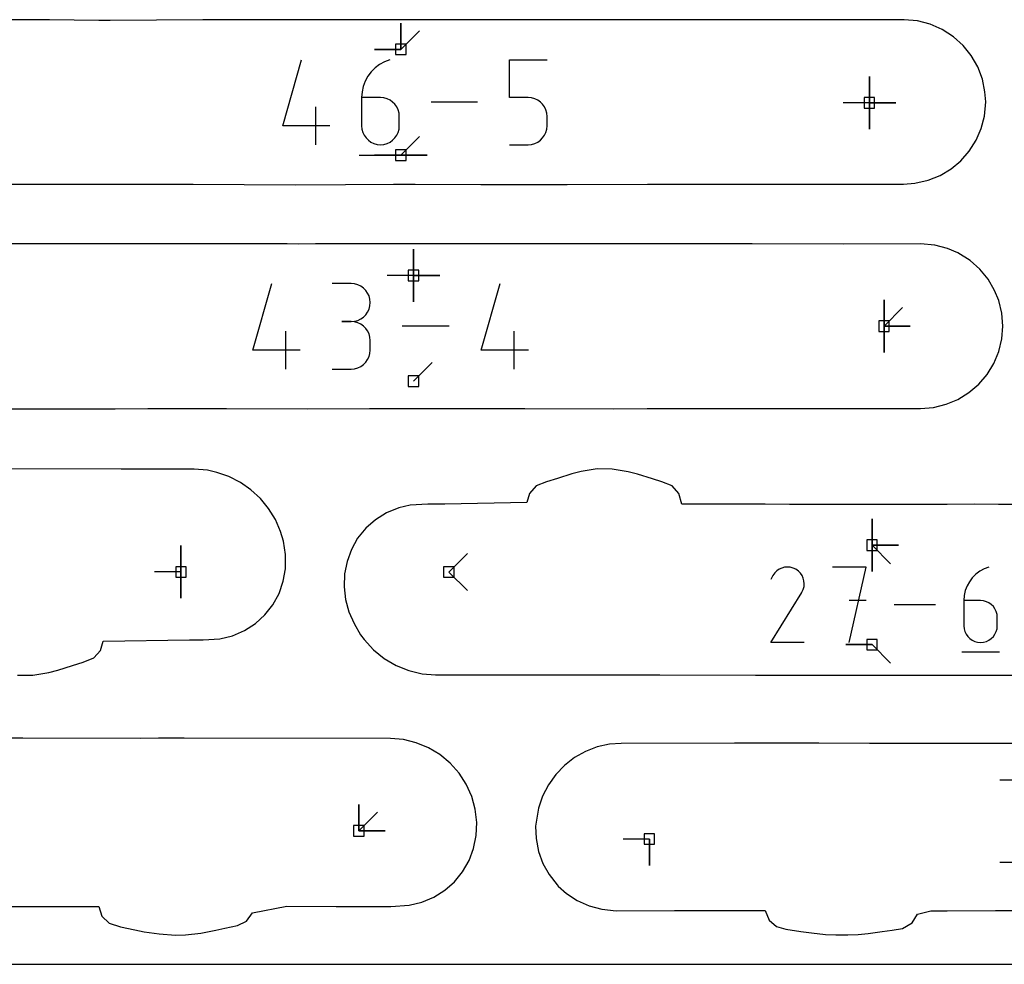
# Model space of a CAD drawing. Extents: x 0 to 600, y 0 to 900.
# Tile 17 of 56: x 166 to 219, y 0 to 51. Entities that reach past the tile are written whole.
import ezdxf

# ---------------------------------------------------------------- set-up
doc = ezdxf.new("R2010")
doc.units = 0

msp = doc.modelspace()

# ---------------------------------------------------------------- linework, layer by layer
at = {"layer": 'annotation', "color": 1}
for p, q in [((186.659669, 49.6263), (186.659669, 51.05505)), ((186.659669, 49.6263), (186.659669, 51.05505)), ((186.659669, 51.05505), (186.659669, 49.6263)), ((186.659669, 49.6263), (186.659669, 51.05505)), ((186.659669, 51.05505), (186.659669, 49.6263)), ((186.659669, 49.6263), (187.669947, 50.636579)), ((186.659669, 49.6263), (185.230919, 49.6263)), ((186.659669, 49.6263), (185.230919, 49.6263)), ((185.230919, 49.6263), (186.659669, 49.6263)), ((180.247952, 45.480312), (181.26901, 49.061231)), ((185.263651, 48.621), (185.051391, 48.407839)), ((185.505557, 48.803424), (185.263651, 48.621)), ((185.774351, 48.951404), (185.505557, 48.803424)), ((186.067272, 49.061231), (185.774351, 48.951404)), ((186.067272, 49.061231), (186.067272, 49.061231)), ((192.547492, 47.010743), (192.547492, 49.061231)), ((192.547492, 49.061231), (194.592494, 49.061231)), ((184.871536, 48.167648), (184.726845, 47.904136)), ((185.051391, 48.407839), (184.871536, 48.167648)), ((212.081586, 46.731583), (212.081586, 48.160333)), ((212.081586, 46.731583), (212.081586, 48.160333)), ((212.081586, 48.160333), (212.081586, 46.731583)), ((212.081586, 46.731583), (212.081586, 48.160333)), ((212.081586, 48.160333), (212.081586, 46.731583)), ((212.081586, 46.731583), (212.081586, 48.160333)), ((212.081586, 48.160333), (212.081586, 46.731583)), ((184.620079, 47.621009), (184.553995, 47.321975)), ((184.726845, 47.904136), (184.620079, 47.621009)), ((184.553995, 47.321975), (184.531354, 47.010743)), ((182.038268, 44.456655), (182.038268, 46.501658)), ((184.531354, 47.010743), (184.531354, 45.480312)), ((185.553855, 47.010743), (184.531354, 47.010743)), ((185.737755, 46.994331), (185.553855, 47.010743)), ((185.910797, 46.947), (185.737755, 46.994331)), ((186.070106, 46.871603), (185.910797, 46.947)), ((186.212801, 46.770994), (186.070106, 46.871603)), ((186.336006, 46.648029), (186.212801, 46.770994)), ((186.436842, 46.505561), (186.336006, 46.648029)), ((186.512431, 46.346445), (186.436842, 46.505561)), ((190.821209, 46.758943), (188.303506, 46.758943)), ((193.569993, 47.010743), (192.547492, 47.010743)), ((193.753588, 46.994331), (193.569993, 47.010743)), ((193.926469, 46.947), (193.753588, 46.994331)), ((194.08573, 46.871603), (193.926469, 46.947)), ((194.228463, 46.770994), (194.08573, 46.871603)), ((194.351763, 46.648029), (194.228463, 46.770994)), ((194.452723, 46.505561), (194.351763, 46.648029)), ((194.528436, 46.346445), (194.452723, 46.505561)), ((212.081586, 46.731583), (210.652836, 46.731583)), ((212.081586, 46.731583), (213.510336, 46.731583)), ((212.081586, 46.731583), (213.510336, 46.731583)), ((213.510336, 46.731583), (212.081586, 46.731583)), ((212.081586, 46.731583), (212.081586, 45.302833)), ((212.081586, 46.731583), (213.510336, 46.731583)), ((213.510336, 46.731583), (212.081586, 46.731583)), ((212.081586, 46.731583), (212.081586, 45.302833)), ((212.081586, 45.302833), (212.081586, 46.731583)), ((186.559896, 46.173535), (186.512431, 46.346445)), ((186.576356, 45.989685), (186.559896, 46.173535)), ((186.576356, 45.480312), (186.576356, 45.989685)), ((186.576356, 45.989685), (186.576356, 45.989685)), ((194.575995, 46.173535), (194.528436, 46.346445)), ((194.592494, 45.989685), (194.575995, 46.173535)), ((194.592494, 45.480312), (194.592494, 45.989685)), ((194.592494, 45.989685), (194.592494, 45.989685)), ((182.804638, 45.480312), (180.247952, 45.480312)), ((184.531354, 45.480312), (184.531354, 45.480312)), ((184.531354, 45.480312), (184.547863, 45.296373)), ((186.559896, 45.296373), (186.576356, 45.480312)), ((194.575985, 45.296373), (194.592494, 45.480312)), ((184.547863, 45.296373), (184.595446, 45.123224)), ((184.595446, 45.123224), (184.671189, 44.963762)), ((184.671189, 44.963762), (184.77218, 44.820884)), ((186.336006, 44.820884), (186.436842, 44.963762)), ((186.436842, 44.963762), (186.512431, 45.123224)), ((186.512431, 45.123224), (186.559896, 45.296373)), ((186.659669, 43.891587), (187.669947, 44.901865)), ((194.351668, 44.820884), (194.452659, 44.963762)), ((194.452659, 44.963762), (194.528403, 45.123224)), ((194.528403, 45.123224), (194.575985, 45.296373)), ((184.77218, 44.820884), (184.895503, 44.697487)), ((184.895503, 44.697487), (185.038247, 44.596469)), ((185.038247, 44.596469), (185.197496, 44.520726)), ((185.197496, 44.520726), (185.370336, 44.473156)), ((185.370336, 44.473156), (185.553855, 44.456655)), ((185.553855, 44.456655), (185.737755, 44.473156)), ((185.553855, 44.456655), (185.553855, 44.456655)), ((185.737755, 44.473156), (185.910797, 44.520726)), ((185.910797, 44.520726), (186.070106, 44.596469)), ((186.070106, 44.596469), (186.212801, 44.697487)), ((186.212801, 44.697487), (186.336006, 44.820884)), ((192.547492, 44.456655), (193.569993, 44.456655)), ((193.569993, 44.456655), (193.753512, 44.473156)), ((193.569993, 44.456655), (193.569993, 44.456655)), ((193.753512, 44.473156), (193.926353, 44.520726)), ((193.926353, 44.520726), (194.085601, 44.596469)), ((194.085601, 44.596469), (194.228345, 44.697487)), ((194.228345, 44.697487), (194.351668, 44.820884)), ((184.403289, 43.881083), (186.705577, 43.881083)), ((186.659669, 43.891587), (185.230919, 43.891587)), ((186.659669, 43.891587), (185.230919, 43.891587)), ((185.230919, 43.891587), (186.659669, 43.891587)), ((186.659669, 43.891587), (188.088419, 43.891587)), ((186.659669, 43.891587), (188.088419, 43.891587)), ((188.088419, 43.891587), (186.659669, 43.891587)), ((186.659669, 43.891587), (188.088419, 43.891587)), ((188.088419, 43.891587), (186.659669, 43.891587)), ((187.350339, 37.365572), (187.350339, 38.794322)), ((187.350339, 37.365572), (187.350339, 38.794322)), ((187.350339, 38.794322), (187.350339, 37.365572)), ((187.350339, 37.365572), (187.350339, 38.794322)), ((187.350339, 38.794322), (187.350339, 37.365572)), ((187.350339, 37.365572), (187.350339, 38.794322)), ((187.350339, 38.794322), (187.350339, 37.365572)), ((178.622293, 33.319477), (179.650726, 36.926264)), ((183.966523, 36.920883), (182.936636, 36.920883)), ((184.151751, 36.904257), (183.966523, 36.920883)), ((184.326044, 36.856345), (184.151751, 36.904257)), ((187.350339, 37.365572), (185.921589, 37.365572)), ((187.350339, 37.365572), (188.779089, 37.365572)), ((187.350339, 37.365572), (188.779089, 37.365572)), ((188.779089, 37.365572), (187.350339, 37.365572)), ((187.350339, 37.365572), (187.350339, 35.936822)), ((187.350339, 37.365572), (188.779089, 37.365572)), ((188.779089, 37.365572), (187.350339, 37.365572)), ((187.350339, 37.365572), (187.350339, 35.936822)), ((187.350339, 35.936822), (187.350339, 37.365572)), ((191.010678, 33.319477), (192.039111, 36.926264)), ((184.486503, 36.780092), (184.326044, 36.856345)), ((184.630229, 36.678446), (184.486503, 36.780092)), ((184.754324, 36.554353), (184.630229, 36.678446)), ((184.855888, 36.41076), (184.754324, 36.554353)), ((184.932023, 36.250614), (184.855888, 36.41076)), ((184.97983, 36.076862), (184.932023, 36.250614)), ((184.99641, 35.89245), (184.97983, 36.076862)), ((184.97983, 35.707173), (184.99641, 35.89245)), ((184.99641, 35.89245), (184.99641, 35.89245)), ((212.874304, 34.607345), (212.874304, 36.036095)), ((212.874304, 34.607345), (212.874304, 36.036095)), ((212.874304, 36.036095), (212.874304, 34.607345)), ((212.874304, 34.607345), (212.874304, 36.036095)), ((212.874304, 36.036095), (212.874304, 34.607345)), ((212.874304, 34.607345), (212.874304, 36.036095)), ((212.874304, 36.036095), (212.874304, 34.607345)), ((184.754324, 35.228138), (184.855888, 35.372094)), ((184.855888, 35.372094), (184.932023, 35.532746)), ((184.932023, 35.532746), (184.97983, 35.707173)), ((212.874304, 34.607345), (213.884583, 35.617624)), ((183.966523, 34.861109), (183.450852, 34.861109)), ((183.450852, 34.861109), (183.966523, 34.861109)), ((183.966523, 34.861109), (184.151751, 34.877738)), ((184.151751, 34.844483), (183.966523, 34.861109)), ((183.966523, 34.861109), (183.966523, 34.861109)), ((184.151751, 34.877738), (184.326044, 34.925679)), ((184.326044, 34.79657), (184.151751, 34.844483)), ((184.326044, 34.925679), (184.486503, 35.002008)), ((184.486503, 34.720317), (184.326044, 34.79657)), ((184.486503, 35.002008), (184.630229, 35.103801)), ((184.630229, 35.103801), (184.754324, 35.228138)), ((180.425541, 32.288427), (180.425541, 34.348201)), ((184.630229, 34.618671), (184.486503, 34.720317)), ((184.754324, 34.494578), (184.630229, 34.618671)), ((184.855888, 34.350986), (184.754324, 34.494578)), ((184.932023, 34.19084), (184.855888, 34.350986)), ((189.271925, 34.607345), (186.736035, 34.607345)), ((192.813926, 32.288427), (192.813926, 34.348201)), ((212.874304, 34.607345), (214.303054, 34.607345)), ((212.874304, 34.607345), (214.303054, 34.607345)), ((214.303054, 34.607345), (212.874304, 34.607345)), ((212.874304, 34.607345), (212.874304, 33.178595)), ((212.874304, 34.607345), (214.303054, 34.607345)), ((214.303054, 34.607345), (212.874304, 34.607345)), ((212.874304, 34.607345), (212.874304, 33.178595)), ((212.874304, 33.178595), (212.874304, 34.607345)), ((184.97983, 34.017088), (184.932023, 34.19084)), ((184.99641, 33.832676), (184.97983, 34.017088)), ((184.99641, 33.317005), (184.99641, 33.832676)), ((184.99641, 33.832676), (184.99641, 33.832676)), ((181.197447, 33.319477), (178.622293, 33.319477)), ((184.932023, 32.958724), (184.97983, 33.132517)), ((184.97983, 33.132517), (184.99641, 33.317005)), ((193.585832, 33.319477), (191.010678, 33.319477)), ((184.630229, 32.530914), (184.754324, 32.654983)), ((184.754324, 32.654983), (184.855888, 32.798566)), ((184.855888, 32.798566), (184.932023, 32.958724)), ((187.350339, 31.627658), (188.360618, 32.637937)), ((182.936636, 32.288572), (183.966523, 32.288572)), ((183.966523, 32.288572), (184.151751, 32.305188)), ((183.966523, 32.288572), (183.966523, 32.288572)), ((184.151751, 32.305188), (184.326044, 32.353077)), ((184.326044, 32.353077), (184.486503, 32.429299)), ((184.486503, 32.429299), (184.630229, 32.530914)), ((212.223498, 22.733255), (212.223498, 24.162005)), ((212.223498, 22.733255), (212.223498, 24.162005)), ((212.223498, 24.162005), (212.223498, 22.733255)), ((212.223498, 22.733255), (212.223498, 24.162005)), ((212.223498, 24.162005), (212.223498, 22.733255)), ((212.223498, 22.733255), (212.223498, 24.162005)), ((212.223498, 24.162005), (212.223498, 22.733255)), ((174.727917, 21.281916), (174.727917, 22.710666)), ((174.727917, 21.281916), (174.727917, 22.710666)), ((174.727917, 22.710666), (174.727917, 21.281916)), ((174.727917, 21.281916), (174.727917, 22.710666)), ((174.727917, 22.710666), (174.727917, 21.281916)), ((212.223498, 22.733255), (213.652248, 22.733255)), ((212.223498, 22.733255), (213.652248, 22.733255)), ((213.652248, 22.733255), (212.223498, 22.733255)), ((212.223498, 22.733255), (212.223498, 21.304505)), ((212.223498, 22.733255), (213.652248, 22.733255)), ((213.652248, 22.733255), (212.223498, 22.733255)), ((212.223498, 22.733255), (212.223498, 21.304505)), ((212.223498, 21.304505), (212.223498, 22.733255)), ((212.223498, 22.733255), (213.233777, 21.722977)), ((189.264555, 21.277291), (190.274834, 22.28757)), ((189.264555, 21.277291), (190.274834, 22.28757)), ((190.274834, 22.28757), (189.264555, 21.277291)), ((207.188672, 21.427563), (207.059641, 21.338586)), ((207.329707, 21.492565), (207.188672, 21.427563)), ((207.479291, 21.532696), (207.329707, 21.492565)), ((207.633969, 21.547058), (207.479291, 21.532696)), ((207.790288, 21.534753), (207.633969, 21.547058)), ((207.944793, 21.494885), (207.790288, 21.534753)), ((208.09403, 21.426556), (207.944793, 21.494885)), ((208.227507, 21.331774), (208.09403, 21.426556)), ((208.09403, 21.426556), (208.09403, 21.426556)), ((211.899501, 21.547158), (210.080452, 21.547158)), ((210.990105, 17.456543), (211.899501, 21.547158)), ((218.308521, 21.449589), (218.06973, 21.318127)), ((218.568746, 21.547158), (218.308521, 21.449589)), ((218.568746, 21.547158), (218.568746, 21.547158)), ((174.727917, 21.281916), (173.299168, 21.281916)), ((174.727917, 21.281916), (174.727917, 19.853166)), ((174.727917, 21.281916), (174.727917, 19.853166)), ((174.727917, 19.853166), (174.727917, 21.281916)), ((189.264555, 21.277291), (190.274834, 20.267012)), ((206.851403, 21.092298), (206.732117, 20.863474)), ((206.946066, 21.226532), (206.851403, 21.092298)), ((207.059641, 21.338586), (206.946066, 21.226532)), ((208.339108, 21.218037), (208.227507, 21.331774)), ((208.427841, 21.08883), (208.339108, 21.218037)), ((208.492714, 20.947639), (208.427841, 21.08883)), ((208.532734, 20.79795), (208.492714, 20.947639)), ((217.666258, 20.966697), (217.506478, 20.753316)), ((217.854825, 21.156065), (217.666258, 20.966697)), ((218.06973, 21.318127), (217.854825, 21.156065)), ((208.42444, 20.183928), (208.493754, 20.332752)), ((208.493754, 20.332752), (208.534246, 20.487021)), ((208.546909, 20.643249), (208.532734, 20.79795)), ((208.534246, 20.487021), (208.546909, 20.643249)), ((217.377938, 20.519217), (217.283088, 20.267693)), ((217.506478, 20.753316), (217.377938, 20.519217)), ((206.729552, 17.45651), (208.408279, 20.159045)), ((208.408279, 20.159045), (208.410285, 20.161528)), ((208.408279, 20.159045), (208.408279, 20.159045)), ((208.410285, 20.161528), (208.41221, 20.164033)), ((208.41221, 20.164033), (208.414065, 20.166579)), ((208.414065, 20.166579), (208.415862, 20.169189)), ((208.415862, 20.169189), (208.417616, 20.171884)), ((208.417616, 20.171884), (208.419338, 20.174684)), ((208.419338, 20.174684), (208.421041, 20.177611)), ((208.421041, 20.177611), (208.422737, 20.180685)), ((208.422737, 20.180685), (208.42444, 20.183928)), ((208.42444, 20.183928), (208.42444, 20.183928)), ((217.224381, 20.002037), (217.204267, 19.725544)), ((217.283088, 20.267693), (217.224381, 20.002037)), ((211.899501, 19.725544), (210.990105, 19.725544)), ((215.670672, 19.501851), (213.433994, 19.501851)), ((217.204267, 19.725544), (217.204267, 18.365939)), ((218.112637, 19.725544), (217.204267, 19.725544)), ((218.27601, 19.710964), (218.112637, 19.725544)), ((218.429738, 19.668916), (218.27601, 19.710964)), ((218.571264, 19.601935), (218.429738, 19.668916)), ((218.698032, 19.512557), (218.571264, 19.601935)), ((218.807485, 19.403317), (218.698032, 19.512557)), ((218.897066, 19.276751), (218.807485, 19.403317)), ((218.964217, 19.135395), (218.897066, 19.276751)), ((219.006384, 18.981785), (218.964217, 19.135395)), ((219.021007, 18.818457), (219.006384, 18.981785)), ((219.021007, 18.365939), (219.021007, 18.818457)), ((219.021007, 18.818457), (219.021007, 18.818457)), ((217.204267, 18.365939), (217.204267, 18.365939)), ((217.204267, 18.365939), (217.218933, 18.202532)), ((217.218933, 18.202532), (217.261205, 18.04871)), ((218.964217, 18.04871), (219.006384, 18.202532)), ((219.006384, 18.202532), (219.021007, 18.365939)), ((217.261205, 18.04871), (217.328494, 17.907047)), ((217.328494, 17.907047), (217.418212, 17.780117)), ((217.418212, 17.780117), (217.52777, 17.670494)), ((217.52777, 17.670494), (217.654581, 17.580751)), ((218.571264, 17.580751), (218.698032, 17.670494)), ((218.698032, 17.670494), (218.807485, 17.780117)), ((218.807485, 17.780117), (218.897066, 17.907047)), ((218.897066, 17.907047), (218.964217, 18.04871)), ((208.546291, 17.45651), (206.729552, 17.45651)), ((212.223498, 17.33847), (210.794748, 17.338471)), ((212.223498, 17.33847), (210.794748, 17.338471)), ((210.794748, 17.338471), (212.223498, 17.33847)), ((212.223498, 17.33847), (213.233777, 16.328192)), ((217.654581, 17.580751), (217.796054, 17.513463)), ((217.796054, 17.513463), (217.949603, 17.471202)), ((217.949603, 17.471202), (218.112637, 17.456543)), ((218.112637, 17.456543), (218.27601, 17.471202)), ((218.112637, 17.456543), (218.112637, 17.456543)), ((218.27601, 17.471202), (218.429738, 17.513463)), ((218.429738, 17.513463), (218.571264, 17.580751)), ((217.090497, 16.945217), (219.135804, 16.945217)), ((220.139754, 9.981589), (219.151147, 9.981589)), ((184.378871, 7.242467), (184.378871, 8.671217)), ((184.378871, 7.242467), (184.378871, 8.671217)), ((184.378871, 8.671217), (184.378871, 7.242467)), ((184.378871, 7.242467), (184.378871, 8.671217)), ((184.378871, 8.671217), (184.378871, 7.242467)), ((184.378871, 7.242467), (185.38915, 8.252746)), ((184.378871, 7.242467), (185.807621, 7.242467)), ((184.378871, 7.242467), (185.807621, 7.242467)), ((185.807621, 7.242467), (184.378871, 7.242467)), ((200.142512, 6.794646), (198.713762, 6.794646)), ((200.142512, 6.794646), (200.142512, 5.365896)), ((200.142512, 6.794646), (200.142512, 5.365896)), ((200.142512, 5.365896), (200.142512, 6.794646)), ((219.151147, 5.534947), (220.139754, 5.534947))]:
    msp.add_line(p, q, dxfattribs=at)
at = {"layer": 'boundary', "color": 5}
for p, q in [((166.864292, 51.234069), (162.773372, 51.216394)), ((167.586708, 51.235529), (166.864292, 51.234069)), ((170.26454, 51.194269), (167.586708, 51.235529)), ((170.889162, 51.198882), (170.26454, 51.194269)), ((175.918595, 51.224583), (170.889162, 51.198882)), ((186.522242, 51.225865), (175.918595, 51.224583)), ((187.377928, 51.230855), (186.522242, 51.225865)), ((187.976875, 51.228391), (187.377928, 51.230855)), ((188.840083, 51.226138), (187.976875, 51.228391)), ((205.259115, 51.235525), (188.840083, 51.226138)), ((206.451887, 51.235378), (205.259115, 51.235525)), ((210.838868, 51.226024), (206.451887, 51.235378)), ((213.966333, 51.233338), (210.838868, 51.226024)), ((214.684028, 51.168117), (213.966333, 51.233338)), ((215.376588, 50.990193), (214.684028, 51.168117)), ((216.034201, 50.702979), (215.376588, 50.990193)), ((216.63754, 50.314284), (216.034201, 50.702979)), ((217.166287, 49.838688), (216.63754, 50.314284)), ((217.611717, 49.286517), (217.166287, 49.838688)), ((217.964101, 48.670575), (217.611717, 49.286517)), ((218.213475, 48.008916), (217.964101, 48.670575)), ((218.351451, 47.315718), (218.213475, 48.008916)), ((218.394567, 46.777418), (218.351451, 47.315718)), ((218.323669, 46.010012), (218.394567, 46.777418)), ((218.150346, 45.333872), (218.323669, 46.010012)), ((217.874068, 44.694462), (218.150346, 45.333872)), ((217.502069, 44.106965), (217.874068, 44.694462)), ((217.043822, 43.585397), (217.502069, 44.106965)), ((216.5108, 43.141931), (217.043822, 43.585397)), ((215.274132, 42.528571), (215.916079, 42.786961)), ((215.916079, 42.786961), (216.5108, 43.141931)), ((162.141498, 42.319958), (167.317166, 42.307219)), ((167.317166, 42.307219), (169.534221, 42.30749)), ((169.534221, 42.30749), (171.58713, 42.320343)), ((171.58713, 42.320343), (172.671199, 42.320354)), ((172.671199, 42.320354), (175.392573, 42.318374)), ((175.392573, 42.318374), (180.926982, 42.281779)), ((180.926982, 42.281779), (183.646672, 42.298399)), ((183.646672, 42.298399), (186.253178, 42.319271)), ((186.253178, 42.319271), (187.437004, 42.319854)), ((187.437004, 42.319854), (190.992267, 42.298351)), ((190.992267, 42.298351), (193.326869, 42.30414)), ((193.326869, 42.30414), (195.688246, 42.288737)), ((195.688246, 42.288737), (200.037531, 42.319639)), ((200.037531, 42.319639), (212.539376, 42.320886)), ((212.539376, 42.320886), (213.934316, 42.32062)), ((213.934316, 42.32062), (214.54638, 42.368417)), ((214.54638, 42.368417), (215.274132, 42.528571)), ((166.400782, 39.075537), (163.533029, 39.065354)), ((168.50037, 39.081793), (166.400782, 39.075537)), ((170.925008, 39.073933), (168.50037, 39.081793)), ((173.43098, 39.08639), (170.925008, 39.073933)), ((176.017497, 39.078288), (173.43098, 39.08639)), ((177.659476, 39.083145), (176.017497, 39.078288)), ((180.499246, 39.0746), (177.659476, 39.083145)), ((181.085722, 39.069064), (180.499246, 39.0746)), ((182.036435, 39.070002), (181.085722, 39.069064)), ((186.357116, 39.085972), (182.036435, 39.070002)), ((186.879689, 39.085916), (186.357116, 39.085972)), ((189.017006, 39.082364), (186.879689, 39.085916)), ((190.120696, 39.082382), (189.017006, 39.082364)), ((191.977535, 39.078046), (190.120696, 39.082382)), ((194.725572, 39.076215), (191.977535, 39.078046)), ((195.394451, 39.078389), (194.725572, 39.076215)), ((197.187533, 39.084192), (195.394451, 39.078389)), ((199.789573, 39.078961), (197.187533, 39.084192)), ((200.7924, 39.086404), (199.789573, 39.078961)), ((204.060913, 39.078745), (200.7924, 39.086404)), ((205.728992, 39.079542), (204.060913, 39.078745)), ((210.703281, 39.060871), (205.728992, 39.079542)), ((214.860849, 39.083843), (210.703281, 39.060871)), ((215.635257, 39.010291), (214.860849, 39.083843)), ((216.313423, 38.833709), (215.635257, 39.010291)), ((216.884552, 38.596646), (216.313423, 38.833709)), ((217.552077, 38.169848), (216.884552, 38.596646)), ((218.075656, 37.701739), (217.552077, 38.169848)), ((218.519518, 37.156755), (218.075656, 37.701739)), ((218.873609, 36.546164), (218.519518, 37.156755)), ((219.099653, 36.000812), (218.873609, 36.546164)), ((219.263626, 35.319694), (219.099653, 36.000812)), ((219.3151, 34.617672), (219.263626, 35.319694)), ((219.261438, 33.919939), (219.3151, 34.617672)), ((219.099347, 33.239092), (219.261438, 33.919939)), ((218.83282, 32.592167), (219.099347, 33.239092)), ((218.468417, 31.995084), (218.83282, 32.592167)), ((218.015099, 31.462483), (218.468417, 31.995084)), ((216.888313, 30.641414), (217.484039, 31.007536)), ((217.484039, 31.007536), (218.015099, 31.462483)), ((216.242571, 30.373111), (216.888313, 30.641414)), ((163.381236, 30.133466), (171.153932, 30.13729)), ((171.153932, 30.13729), (172.930619, 30.153318)), ((172.930619, 30.153318), (173.753752, 30.155632)), ((173.753752, 30.155632), (175.186144, 30.154127)), ((175.186144, 30.154127), (176.013268, 30.147036)), ((176.013268, 30.147036), (177.194179, 30.149849)), ((177.194179, 30.149849), (181.580906, 30.130616)), ((181.580906, 30.130616), (184.957078, 30.145865)), ((184.957078, 30.145865), (187.602428, 30.149814)), ((187.602428, 30.149814), (191.243568, 30.154592)), ((191.243568, 30.154592), (192.654401, 30.148984)), ((192.654401, 30.148984), (193.389154, 30.149952)), ((193.389154, 30.149952), (198.20574, 30.128287)), ((198.20574, 30.128287), (200.024302, 30.149784)), ((200.024302, 30.149784), (200.981695, 30.139651)), ((200.981695, 30.139651), (205.755143, 30.150644)), ((205.755143, 30.150644), (214.862432, 30.153934)), ((214.862432, 30.153934), (215.562481, 30.209222)), ((215.562481, 30.209222), (216.242571, 30.373111)), ((171.478456, 26.858421), (164.283016, 26.87095)), ((175.441178, 26.85144), (171.478456, 26.858421)), ((176.168074, 26.796073), (175.441178, 26.85144)), ((176.674902, 26.678484), (176.168074, 26.796073)), ((196.43901, 26.730477), (195.944517, 26.604513)), ((197.304842, 26.866386), (196.43901, 26.730477)), ((198.12571, 26.864423), (197.304842, 26.866386)), ((199.001711, 26.719969), (198.12571, 26.864423)), ((199.506069, 26.586018), (199.001711, 26.719969)), ((177.329586, 26.451399), (176.674902, 26.678484)), ((177.949328, 26.134398), (177.329586, 26.451399)), ((195.150525, 26.35332), (194.570557, 26.173796)), ((195.944517, 26.604513), (195.150525, 26.35332)), ((200.317363, 26.328602), (199.506069, 26.586018)), ((200.812863, 26.174078), (200.317363, 26.328602)), ((178.521947, 25.734439), (177.949328, 26.134398)), ((179.036223, 25.259604), (178.521947, 25.734439)), ((194.008997, 25.9498), (193.635262, 25.538712)), ((194.570557, 26.173796), (194.008997, 25.9498)), ((201.375796, 25.949532), (200.812863, 26.174078)), ((201.750259, 25.536592), (201.375796, 25.949532)), ((179.481868, 24.719123), (179.036223, 25.259604)), ((193.635262, 25.538712), (193.493511, 25.041547)), ((201.905154, 24.965043), (201.750259, 25.536592)), ((179.849462, 24.12341), (179.481868, 24.719123)), ((186.557297, 24.754401), (185.884994, 24.484954)), ((187.160495, 24.89994), (186.557297, 24.754401)), ((188.131769, 24.955752), (187.160495, 24.89994)), ((189.049297, 24.957609), (188.131769, 24.955752)), ((193.493511, 25.041547), (189.049297, 24.957609)), ((206.425526, 24.951651), (201.905154, 24.965043)), ((207.742266, 24.948637), (206.425526, 24.951651)), ((216.303473, 24.948631), (207.742266, 24.948637)), ((217.76566, 24.949405), (216.303473, 24.948631)), ((219.083951, 24.932575), (217.76566, 24.949405)), ((220.666069, 24.938718), (219.083951, 24.932575)), ((180.130683, 23.48392), (179.849462, 24.12341)), ((185.278619, 24.111844), (184.75165, 23.647581)), ((185.884994, 24.484954), (185.278619, 24.111844)), ((184.75165, 23.647581), (184.314741, 23.106467)), ((180.296618, 22.951123), (180.130683, 23.48392)), ((184.314741, 23.106467), (183.975734, 22.5038)), ((180.408714, 22.226054), (180.296618, 22.951123)), ((183.975734, 22.5038), (183.739767, 21.855514)), ((180.397912, 21.454515), (180.408714, 22.226054)), ((180.281189, 20.773336), (180.397912, 21.454515)), ((183.739767, 21.855514), (183.609361, 21.177637)), ((183.609361, 21.177637), (183.583891, 20.478423)), ((180.057237, 20.118399), (180.281189, 20.773336)), ((183.583891, 20.478423), (183.664219, 19.789592)), ((179.720026, 19.500213), (180.057237, 20.118399)), ((183.664219, 19.789592), (183.84379, 19.118264)), ((179.287219, 18.948613), (179.720026, 19.500213)), ((178.769564, 18.477113), (179.287219, 18.948613)), ((183.84379, 19.118264), (184.117122, 18.476969)), ((178.179993, 18.097281), (178.769564, 18.477113)), ((184.117122, 18.476969), (184.477247, 17.878378)), ((175.931005, 17.595514), (176.839174, 17.651207)), ((176.839174, 17.651207), (177.524032, 17.817414)), ((177.524032, 17.817414), (178.179993, 18.097281)), ((184.477247, 17.878378), (184.662424, 17.609823)), ((170.357194, 17.022873), (170.499566, 17.52976)), ((170.499566, 17.52976), (175.184242, 17.595064)), ((175.184242, 17.595064), (175.931005, 17.595514)), ((184.662424, 17.609823), (185.173713, 17.057288)), ((169.420418, 16.38191), (170.000266, 16.618826)), ((170.000266, 16.618826), (170.357194, 17.022873)), ((185.173713, 17.057288), (185.75977, 16.585679)), ((185.75977, 16.585679), (186.406019, 16.20663)), ((168.051932, 15.952352), (168.845399, 16.203657)), ((168.845399, 16.203657), (169.420418, 16.38191)), ((186.406019, 16.20663), (187.096473, 15.929485)), ((165.854078, 15.690875), (166.692387, 15.688881)), ((166.692387, 15.688881), (167.558692, 15.826128)), ((167.558692, 15.826128), (168.051932, 15.952352)), ((187.096473, 15.929485), (187.816585, 15.760673)), ((187.816585, 15.760673), (188.546346, 15.705393)), ((188.546346, 15.705393), (189.927023, 15.705288)), ((189.927023, 15.705288), (190.995061, 15.705214)), ((190.995061, 15.705214), (194.016614, 15.705009)), ((194.016614, 15.705009), (199.344509, 15.69497)), ((199.344509, 15.69497), (200.712921, 15.692377)), ((200.712921, 15.692377), (205.90244, 15.682522)), ((205.90244, 15.682522), (208.062409, 15.679056)), ((208.062409, 15.679056), (212.835613, 15.674263)), ((212.835613, 15.674263), (218.37295, 15.681398)), ((218.37295, 15.681398), (224.462494, 15.692695)), ((166.140076, 12.256582), (164.835558, 12.262562)), ((172.511366, 12.252447), (166.140076, 12.256582)), ((173.500186, 12.260032), (172.511366, 12.252447)), ((174.906875, 12.257754), (173.500186, 12.260032)), ((186.092255, 12.239578), (174.906875, 12.257754)), ((186.801173, 12.185145), (186.092255, 12.239578)), ((187.496915, 12.020147), (186.801173, 12.185145)), ((188.16221, 11.748448), (187.496915, 12.020147)), ((197.318244, 11.787684), (196.678482, 11.544107)), ((197.987009, 11.933154), (197.318244, 11.787684)), ((198.61107, 11.980799), (197.987009, 11.933154)), ((204.766441, 11.991572), (198.61107, 11.980799)), ((208.050431, 11.999999), (204.766441, 11.991572)), ((208.56133, 12.001793), (208.050431, 11.999999)), ((209.336785, 11.990577), (208.56133, 12.001793)), ((212.09637, 11.978521), (209.336785, 11.990577)), ((221.655396, 11.980914), (212.09637, 11.978521)), ((188.780497, 11.376753), (188.16221, 11.748448)), ((189.336494, 10.914201), (188.780497, 11.376753)), ((196.678482, 11.544107), (196.081234, 11.20862)), ((189.816445, 10.372223), (189.336494, 10.914201)), ((195.53917, 10.789107), (195.0635, 10.294612)), ((196.081234, 11.20862), (195.53917, 10.789107)), ((190.208523, 9.764188), (189.816445, 10.372223)), ((195.0635, 10.294612), (194.664598, 9.73587)), ((190.503032, 9.105125), (190.208523, 9.764188)), ((194.664598, 9.73587), (194.351322, 9.124756)), ((190.69273, 8.411341), (190.503032, 9.105125)), ((194.351322, 9.124756), (194.130977, 8.474231)), ((190.784872, 7.691155), (190.69273, 8.411341)), ((194.130977, 8.474231), (193.964301, 7.500133)), ((190.751346, 6.980592), (190.784872, 7.691155)), ((193.964301, 7.500133), (193.992036, 6.83118)), ((190.607332, 6.287281), (190.751346, 6.980592)), ((193.992036, 6.83118), (194.129423, 6.115137)), ((190.356506, 5.628483), (190.607332, 6.287281)), ((194.129423, 6.115137), (194.367144, 5.468131)), ((190.005101, 5.020281), (190.356506, 5.628483)), ((194.367144, 5.468131), (194.703389, 4.86452)), ((189.561843, 4.477711), (190.005101, 5.020281)), ((194.703389, 4.86452), (195.131977, 4.319245)), ((189.037511, 4.013908), (189.561843, 4.477711)), ((195.131977, 4.319245), (195.196973, 4.240696)), ((188.445434, 3.640616), (189.037511, 4.013908)), ((195.196973, 4.240696), (195.644284, 3.846511)), ((195.644284, 3.846511), (196.229318, 3.459346)), ((187.117213, 3.199103), (187.800075, 3.366783)), ((187.800075, 3.366783), (188.445434, 3.640616)), ((196.229318, 3.459346), (196.873913, 3.169043)), ((165.523111, 3.142908), (166.031284, 3.142829)), ((166.031284, 3.142829), (166.752905, 3.142735)), ((166.752905, 3.142735), (170.274366, 3.143224)), ((170.274366, 3.143224), (170.435985, 2.618419)), ((178.28994, 2.336901), (178.609484, 2.785194)), ((178.609484, 2.785194), (180.475847, 3.144309)), ((180.475847, 3.144309), (183.141903, 3.139519)), ((183.141903, 3.139519), (183.898605, 3.140332)), ((183.898605, 3.140332), (186.110296, 3.141497)), ((186.110296, 3.141497), (187.117213, 3.199103)), ((196.873913, 3.169043), (197.563147, 2.984851)), ((197.563147, 2.984851), (198.346568, 2.908552)), ((198.346568, 2.908552), (201.515548, 2.909761)), ((201.515548, 2.909761), (202.419165, 2.911719)), ((202.419165, 2.911719), (205.231158, 2.921004)), ((205.231158, 2.921004), (206.428854, 2.926106)), ((206.428854, 2.926106), (206.638632, 2.3986)), ((214.41031, 2.253871), (214.690127, 2.710358)), ((214.690127, 2.710358), (215.417464, 2.908508)), ((215.417464, 2.908508), (216.310414, 2.90608)), ((216.310414, 2.90608), (218.930902, 2.911918)), ((218.930902, 2.911918), (221.141474, 2.911923)), ((170.435985, 2.618419), (170.823693, 2.229435)), ((170.823693, 2.229435), (171.447389, 2.039643)), ((177.789753, 2.095546), (178.28994, 2.336901)), ((206.638632, 2.3986), (207.040857, 2.047554)), ((213.880959, 1.948749), (214.41031, 2.253871)), ((171.447389, 2.039643), (172.220901, 1.874753)), ((172.220901, 1.874753), (172.725682, 1.769638)), ((172.725682, 1.769638), (173.550914, 1.644026)), ((173.550914, 1.644026), (174.434639, 1.589056)), ((174.434639, 1.589056), (174.97148, 1.604692)), ((174.97148, 1.604692), (175.799533, 1.694268)), ((175.799533, 1.694268), (176.610842, 1.842929)), ((176.610842, 1.842929), (177.113104, 1.952405)), ((177.113104, 1.952405), (177.789753, 2.095546)), ((207.040857, 2.047554), (207.549427, 1.901237)), ((207.549427, 1.901237), (208.36651, 1.782867)), ((208.36651, 1.782867), (208.931646, 1.709249)), ((208.931646, 1.709249), (209.705636, 1.624356)), ((209.705636, 1.624356), (210.254789, 1.596625)), ((210.916644, 1.59653), (211.466181, 1.624107)), ((211.466181, 1.624107), (212.009555, 1.674998)), ((212.009555, 1.674998), (212.780222, 1.77987)), ((212.780222, 1.77987), (213.318668, 1.856243)), ((213.318668, 1.856243), (213.880959, 1.948749)), ((210.254789, 1.596625), (210.916644, 1.59653))]:
    msp.add_line(p, q, dxfattribs=at)
at = {"layer": 'frame', "color": 5}
msp.add_line((0, 0), (600, 0), dxfattribs=at)
at = {"layer": 'hole', "color": 5}
for p, q in [((186.945419, 49.91205), (186.373919, 49.91205)), ((186.373919, 49.91205), (186.373919, 49.34055)), ((186.945419, 49.34055), (186.945419, 49.91205)), ((186.373919, 49.34055), (186.945419, 49.34055)), ((212.367336, 47.017333), (211.795836, 47.017333)), ((211.795836, 47.017333), (211.795836, 46.445833)), ((212.367336, 46.445833), (212.367336, 47.017333)), ((211.795836, 46.445833), (212.367336, 46.445833)), ((186.945419, 44.177337), (186.373919, 44.177337)), ((186.373919, 44.177337), (186.373919, 43.605837)), ((186.945419, 43.605837), (186.945419, 44.177337)), ((186.373919, 43.605837), (186.945419, 43.605837)), ((187.636089, 37.651322), (187.064589, 37.651322)), ((187.064589, 37.651322), (187.064589, 37.079822)), ((187.636089, 37.079822), (187.636089, 37.651322)), ((187.064589, 37.079822), (187.636089, 37.079822)), ((213.160054, 34.893095), (212.588554, 34.893095)), ((212.588554, 34.893095), (212.588554, 34.321595)), ((213.160054, 34.321595), (213.160054, 34.893095)), ((212.588554, 34.321595), (213.160054, 34.321595)), ((187.636089, 31.913408), (187.064589, 31.913408)), ((187.064589, 31.913408), (187.064589, 31.341908)), ((187.636089, 31.341908), (187.636089, 31.913408)), ((187.064589, 31.341908), (187.636089, 31.341908)), ((212.509248, 23.019005), (211.937748, 23.019005)), ((211.937748, 23.019005), (211.937748, 22.447505)), ((212.509248, 22.447505), (212.509248, 23.019005)), ((211.937748, 22.447505), (212.509248, 22.447505)), ((175.013667, 21.567666), (174.442167, 21.567666)), ((174.442167, 21.567666), (174.442167, 20.996166)), ((175.013667, 20.996166), (175.013667, 21.567666)), ((189.550305, 21.563041), (188.978805, 21.563041)), ((188.978805, 21.563041), (188.978805, 20.991541)), ((189.550305, 20.991541), (189.550305, 21.563041)), ((174.442167, 20.996166), (175.013667, 20.996166)), ((188.978805, 20.991541), (189.550305, 20.991541)), ((212.509248, 17.62422), (211.937748, 17.62422)), ((211.937748, 17.62422), (211.937748, 17.05272)), ((212.509248, 17.05272), (212.509248, 17.62422)), ((211.937748, 17.05272), (212.509248, 17.05272)), ((184.664621, 7.528217), (184.093121, 7.528217)), ((184.093121, 7.528217), (184.093121, 6.956717)), ((184.664621, 6.956717), (184.664621, 7.528217)), ((184.093121, 6.956717), (184.664621, 6.956717)), ((200.428262, 7.080396), (199.856762, 7.080396)), ((199.856762, 7.080396), (199.856762, 6.508896)), ((200.428262, 6.508896), (200.428262, 7.080396)), ((199.856762, 6.508896), (200.428262, 6.508896))]:
    msp.add_line(p, q, dxfattribs=at)

doc.saveas('drawing.dxf')
